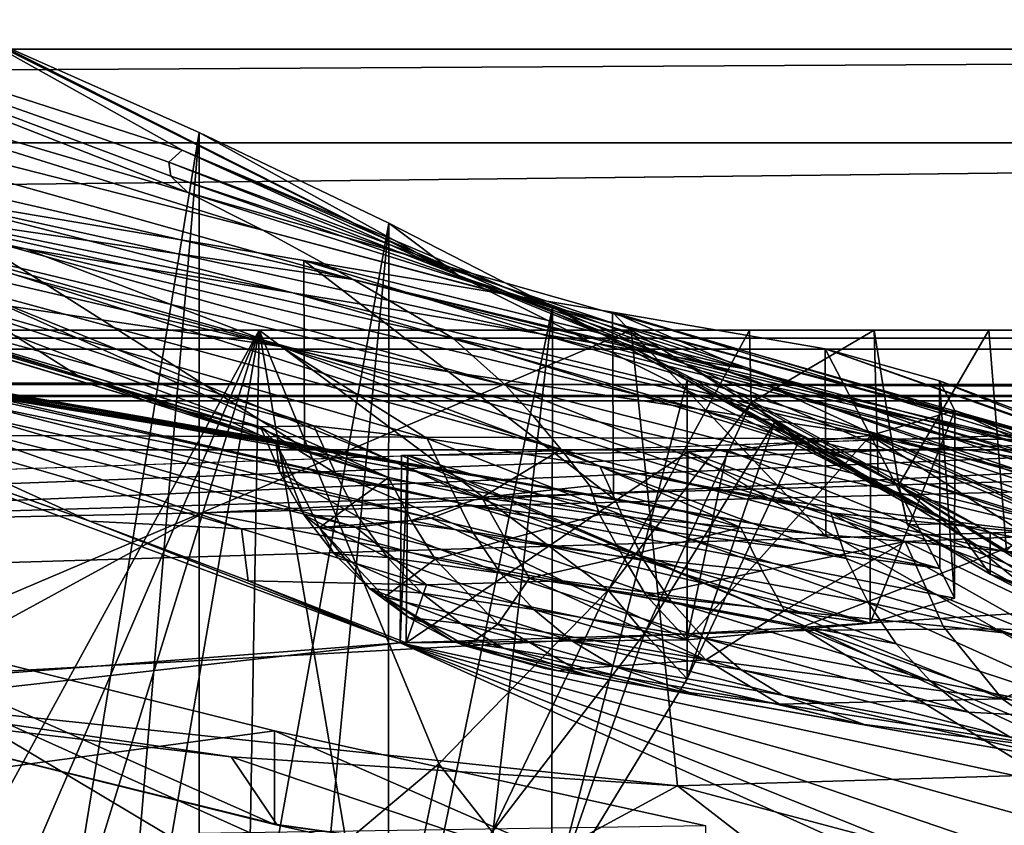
# Model space of a CAD drawing. Header units: metres. Extents: x 0 to 1004, y -708 to 0.
# Tile 103 of 125: x 748 to 800, y -78 to -35. Entities that reach past the tile are written whole.
import ezdxf

# ---------------------------------------------------------------- set-up
doc = ezdxf.new("R2010")
doc.units = ezdxf.units.M

msp = doc.modelspace()

# ---------------------------------------------------------------- linework, layer by layer
at = {"layer": 'top'}
for points in [[(717.441284, -32.29874, 1788.746826), (756.909912, -43.943707, 1787.032593), (726.024475, -31.790539, 1856.210938)], [(756.607178, -41.688202, 1888.990845), (745.094238, -35.276363, 1923.057129), (726.024475, -31.790539, 1856.210938)], [(756.909912, -43.943707, 1787.032593), (755.994507, -43.071709, 1820.951904), (726.024475, -31.790539, 1856.210938)], [(755.994507, -43.071709, 1820.951904), (755.897217, -42.32835, 1854.946777), (726.024475, -31.790539, 1856.210938)], [(726.024475, -31.790539, 1856.210938), (755.897217, -42.32835, 1854.946777), (756.607178, -41.688202, 1888.990845)], [(760.910706, -45.967007, 1719.404785), (717.441284, -32.29874, 1788.746826), (712.058899, -33.475651, 1720.82019)], [(756.909912, -43.943707, 1787.032593), (717.441284, -32.29874, 1788.746826), (760.910706, -45.967007, 1719.404785)], [(948.022217, -32.636967, 2063.059814), (56.022282, -32.636948, 2063.059814), (59.682533, -36.297203, 2063.059814)], [(56.022282, -32.636948, 163.059692), (948.022217, -32.636967, 163.059692), (59.682533, -36.297203, 163.059692)], [(948.022217, -32.636967, 2063.059814), (59.682533, -36.297203, 2063.059814), (944.362, -36.297272, 2063.059814)], [(948.022217, -32.636967, 163.059692), (944.362, -36.297272, 163.059692), (59.682533, -36.297203, 163.059692)], [(712.058899, -33.475651, 1720.82019), (709.432007, -35.651112, 1652.407471), (765.727905, -48.597263, 1651.354126)], [(760.910706, -45.967007, 1719.404785), (712.058899, -33.475651, 1720.82019), (765.727905, -48.597263, 1651.354126)], [(709.432007, -35.651112, 1652.407471), (740.404114, -44.88121, 1583.197998), (765.727905, -48.597263, 1651.354126)], [(746.243896, -35.762718, 1923.442993), (745.094238, -35.276363, 1923.057129), (771.400757, -48.435558, 1923.057129)], [(771.400757, -48.435558, 1923.057129), (745.094238, -35.276363, 1923.057129), (756.607178, -41.688202, 1888.990845)], [(746.243896, -35.762718, 1923.442993), (757.51178, -40.746387, 1927.94043), (746.251526, -109.658508, 1966.107544)], [(757.51178, -40.746387, 1927.94043), (746.243896, -35.762718, 1923.442993), (771.400757, -48.435558, 1923.057129)], [(59.682533, -36.297203, 2063.059814), (61.022282, -41.297203, 2063.059814), (944.362, -36.297272, 2063.059814)], [(59.682533, -36.297203, 163.059692), (944.362, -36.297272, 163.059692), (61.022282, -41.297203, 163.059692)], [(944.362, -36.297272, 2063.059814), (61.022282, -41.297203, 2063.059814), (943.022278, -41.297325, 2063.059814)], [(944.362, -36.297272, 163.059692), (943.022278, -41.297325, 163.059692), (61.022282, -41.297203, 163.059692)], [(762.497375, -49.293964, 1133.013428), (748.242615, -46.954472, 1172.596802), (718.063965, -40.163826, 1184.84082)], [(748.242615, -46.954472, 1172.596802), (735.05719, -44.928917, 1212.714966), (718.063965, -40.163826, 1184.84082)], [(718.063965, -40.163826, 1184.84082), (741.610413, -43.977139, 1130.210693), (762.497375, -49.293964, 1133.013428)], [(746.251526, -109.658508, 1966.107544), (757.51178, -40.746387, 1927.94043), (752.010132, -105.917747, 1964.633545)], [(757.51178, -40.746387, 1927.94043), (757.502014, -101.787735, 1963.180786), (752.010132, -105.917747, 1964.633545)], [(757.51178, -40.746387, 1927.94043), (767.61676, -45.582615, 1933.354736), (757.502014, -101.787735, 1963.180786)], [(771.400757, -48.435558, 1923.057129), (767.61676, -45.582615, 1933.354736), (757.51178, -40.746387, 1927.94043)], [(61.022282, -41.297203, 2063.059814), (61.022282, -51.297203, 2063.059814), (943.022278, -41.297325, 2063.059814)], [(61.022282, -41.297203, 163.059692), (943.022278, -41.297325, 163.059692), (61.022282, -51.297203, 163.059692)], [(943.022278, -41.297325, 2063.059814), (61.022282, -51.297203, 2063.059814), (943.0224, -51.297203, 2063.059814)], [(943.022278, -41.297325, 163.059692), (943.0224, -51.297203, 163.059692), (61.022282, -51.297203, 163.059692)], [(755.897217, -42.32835, 1854.946777), (783.37793, -53.071621, 1853.910034), (756.607178, -41.688202, 1888.990845)], [(780.147888, -51.995384, 1888.391846), (771.400757, -48.435558, 1923.057129), (756.607178, -41.688202, 1888.990845)], [(756.607178, -41.688202, 1888.990845), (783.37793, -53.071621, 1853.910034), (780.147888, -51.995384, 1888.391846)], [(787.800049, -54.248127, 1819.666382), (755.897217, -42.32835, 1854.946777), (755.994507, -43.071709, 1820.951904)], [(783.37793, -53.071621, 1853.910034), (755.897217, -42.32835, 1854.946777), (787.800049, -54.248127, 1819.666382)], [(751.005249, -53.68557, 1446.27063), (747.628784, -51.554573, 1480.545166), (715.1026, -42.56554, 1480.521851)], [(715.1026, -42.56554, 1480.521851), (718.443848, -44.105999, 1446.173706), (751.005249, -53.68557, 1446.27063)], [(735.05719, -44.928917, 1212.714966), (761.858826, -52.156536, 1213.285645), (723.078674, -43.143353, 1253.334106)], [(761.858826, -52.156536, 1213.285645), (742.611328, -49.302872, 1294.853638), (723.078674, -43.143353, 1253.334106)], [(793.411438, -55.526642, 1785.716309), (755.994507, -43.071709, 1820.951904), (756.909912, -43.943707, 1787.032593)], [(793.411438, -55.526642, 1785.716309), (787.800049, -54.248127, 1819.666382), (755.994507, -43.071709, 1820.951904)], [(718.443848, -44.105999, 1446.173706), (754.881592, -55.133194, 1411.917114), (751.005249, -53.68557, 1446.27063)], [(754.881592, -55.133194, 1411.917114), (718.443848, -44.105999, 1446.173706), (722.544983, -45.400059, 1411.847046)], [(763.080444, -47.569607, 1074.731201), (741.610413, -43.977139, 1130.210693), (763.129517, -57.581982, 1074.585938)], [(763.129517, -57.581982, 1074.585938), (741.610413, -43.977139, 1130.210693), (741.66449, -54.001461, 1130.086304)], [(741.610413, -43.977139, 1130.210693), (775.685974, -51.495747, 1093.067871), (762.497375, -49.293964, 1133.013428)], [(741.610413, -43.977139, 1130.210693), (763.080444, -47.569607, 1074.731201), (775.685974, -51.495747, 1093.067871)], [(807.453247, -58.353043, 1718.626953), (793.411438, -55.526642, 1785.716309), (756.909912, -43.943707, 1787.032593)], [(807.453247, -58.353043, 1718.626953), (756.909912, -43.943707, 1787.032593), (760.910706, -45.967007, 1719.404785)], [(735.05719, -44.928917, 1212.714966), (748.242615, -46.954472, 1172.596802), (761.858826, -52.156536, 1213.285645)], [(765.727905, -48.597263, 1651.354126), (740.404114, -44.88121, 1583.197998), (771.017395, -51.70158, 1582.861694)], [(740.404114, -44.88121, 1583.197998), (773.843323, -54.224449, 1548.64856), (771.017395, -51.70158, 1582.861694)], [(740.404114, -44.88121, 1583.197998), (742.361572, -46.633362, 1548.88855), (773.843323, -54.224449, 1548.64856)], [(754.881592, -55.133194, 1411.917114), (722.544983, -45.400059, 1411.847046), (759.254089, -56.206722, 1377.620605)], [(759.254089, -56.206722, 1377.620605), (722.544983, -45.400059, 1411.847046), (727.407227, -46.566498, 1377.620605)], [(767.61676, -45.582615, 1933.354736), (762.702515, -97.285484, 1961.762451), (757.502014, -101.787735, 1963.180786)], [(762.702515, -97.285484, 1961.762451), (767.61676, -45.582615, 1933.354736), (767.587891, -92.429283, 1960.39209)], [(767.61676, -45.582615, 1933.354736), (776.344055, -50.067833, 1939.578003), (767.587891, -92.429283, 1960.39209)], [(776.344055, -50.067833, 1939.578003), (767.61676, -45.582615, 1933.354736), (771.400757, -48.435558, 1923.057129)], [(807.453247, -58.353043, 1718.626953), (760.910706, -45.967007, 1719.404785), (820.408936, -61.705971, 1650.949707)], [(820.408936, -61.705971, 1650.949707), (760.910706, -45.967007, 1719.404785), (765.727905, -48.597263, 1651.354126)], [(742.611328, -49.302872, 1294.853638), (763.617065, -56.394814, 1323.249268), (727.407227, -46.566498, 1377.620605)], [(727.407227, -46.566498, 1377.620605), (763.617065, -56.394814, 1323.249268), (760.779724, -56.451195, 1363.350952)], [(727.407227, -46.566498, 1377.620605), (760.779724, -56.451195, 1363.350952), (759.254089, -56.206722, 1377.620605)], [(744.759827, -48.929192, 1514.677612), (776.805237, -57.651718, 1514.609497), (742.361572, -46.633362, 1548.88855)], [(776.805237, -57.651718, 1514.609497), (775.304993, -55.840778, 1531.606323), (742.361572, -46.633362, 1548.88855)], [(742.361572, -46.633362, 1548.88855), (775.304993, -55.840778, 1531.606323), (773.843323, -54.224449, 1548.64856)], [(711.2771, -49.040684, 1064.451416), (763.129517, -57.581982, 1074.585938), (699.571045, -47.229668, 1103.389648)], [(763.129517, -57.581982, 1074.585938), (741.66449, -54.001461, 1130.086304), (699.571045, -47.229668, 1103.389648)], [(784.112244, -55.510082, 1133.190552), (748.242615, -46.954472, 1172.596802), (762.497375, -49.293964, 1133.013428)], [(748.242615, -46.954472, 1172.596802), (784.112244, -55.510082, 1133.190552), (761.858826, -52.156536, 1213.285645)], [(779.555115, -50.326237, 1017.522827), (763.080444, -47.569607, 1074.731201), (779.595703, -60.265884, 1017.353943)], [(779.595703, -60.265884, 1017.353943), (763.080444, -47.569607, 1074.731201), (763.129517, -57.581982, 1074.585938)], [(763.080444, -47.569607, 1074.731201), (786.601196, -53.351181, 1052.348145), (775.685974, -51.495747, 1093.067871)], [(763.080444, -47.569607, 1074.731201), (779.555115, -50.326237, 1017.522827), (786.601196, -53.351181, 1052.348145)], [(831.309448, -65.82695, 1582.529785), (765.727905, -48.597263, 1651.354126), (771.017395, -51.70158, 1582.861694)], [(831.309448, -65.82695, 1582.529785), (826.119202, -63.470844, 1616.799805), (765.727905, -48.597263, 1651.354126)], [(826.119202, -63.470844, 1616.799805), (820.408936, -61.705971, 1650.949707), (765.727905, -48.597263, 1651.354126)], [(797.716309, -61.599205, 1923.057129), (776.344055, -50.067833, 1939.578003), (771.400757, -48.435558, 1923.057129)], [(797.716309, -61.599205, 1923.057129), (771.400757, -48.435558, 1923.057129), (780.147888, -51.995384, 1888.391846)], [(763.129517, -57.581982, 1074.585938), (711.2771, -49.040684, 1064.451416), (721.325439, -50.517731, 1024.996826)], [(761.858826, -52.156536, 1213.285645), (769.665955, -57.066994, 1283.510132), (742.611328, -49.302872, 1294.853638)], [(769.665955, -57.066994, 1283.510132), (763.617065, -56.394814, 1323.249268), (742.611328, -49.302872, 1294.853638)], [(744.759827, -48.929192, 1514.677612), (747.628784, -51.554573, 1480.545166), (767.598328, -59.145065, 1443.214478)], [(767.598328, -59.145065, 1443.214478), (772.578247, -60.217842, 1462.661743), (744.759827, -48.929192, 1514.677612)], [(772.578247, -60.217842, 1462.661743), (776.805237, -57.651718, 1514.609497), (744.759827, -48.929192, 1514.677612)], [(794.503662, -57.067486, 1093.067627), (784.112244, -55.510082, 1133.190552), (762.497375, -49.293964, 1133.013428)], [(762.497375, -49.293964, 1133.013428), (775.685974, -51.495747, 1093.067871), (794.503662, -57.067486, 1093.067627)], [(767.587891, -92.429283, 1960.39209), (776.344055, -50.067833, 1939.578003), (772.134888, -87.238998, 1959.083374)], [(776.344055, -50.067833, 1939.578003), (776.321167, -81.736237, 1957.849854), (772.134888, -87.238998, 1959.083374)], [(776.344055, -50.067833, 1939.578003), (783.538574, -53.976646, 1946.485718), (776.321167, -81.736237, 1957.849854)], [(797.716309, -61.599205, 1923.057129), (783.538574, -53.976646, 1946.485718), (776.344055, -50.067833, 1939.578003)], [(790.890869, -52.290176, 959.046448), (779.555115, -50.326237, 1017.522827), (790.918884, -62.276775, 958.859253)], [(790.918884, -62.276775, 958.859253), (779.555115, -50.326237, 1017.522827), (779.595703, -60.265884, 1017.353943)], [(779.555115, -50.326237, 1017.522827), (808.902405, -59.367256, 1012.84137), (786.601196, -53.351181, 1052.348145)], [(808.902405, -59.367256, 1012.84137), (779.555115, -50.326237, 1017.522827), (812.974304, -60.161057, 972.966064)], [(779.555115, -50.326237, 1017.522827), (790.890869, -52.290176, 959.046448), (812.974304, -60.161057, 972.966064)], [(779.595703, -60.265884, 1017.353943), (721.325439, -50.517731, 1024.996826), (729.685303, -51.72514, 985.123596)], [(779.595703, -60.265884, 1017.353943), (763.129517, -57.581982, 1074.585938), (721.325439, -50.517731, 1024.996826)], [(943.0224, -51.297203, 163.059692), (277.758484, -51.297203, 197.247162), (61.022282, -51.297203, 163.059692)], [(61.022282, -51.297203, 2063.059814), (549.258301, -51.297203, 2034.755859), (943.0224, -51.297203, 2063.059814)], [(318.295654, -51.297203, 203.297897), (277.758484, -51.297203, 197.247162), (943.0224, -51.297203, 163.059692)], [(358.151459, -51.297203, 212.02446), (318.295654, -51.297203, 203.297897), (943.0224, -51.297203, 163.059692)], [(397.064728, -51.297203, 223.321609), (358.151459, -51.297203, 212.02446), (943.0224, -51.297203, 163.059692)], [(943.0224, -51.297203, 163.059692), (443.377686, -51.297203, 236.582306), (397.064728, -51.297203, 223.321609)], [(490.952606, -51.297203, 246.445267), (443.377686, -51.297203, 236.582306), (943.0224, -51.297203, 163.059692)], [(539.405396, -51.297203, 252.752304), (490.952606, -51.297203, 246.445267), (943.0224, -51.297203, 163.059692)], [(943.0224, -51.297203, 163.059692), (588.328918, -51.297203, 255.404053), (539.405396, -51.297203, 252.752304)], [(549.258301, -51.297203, 2034.755859), (602.337036, -51.297203, 2034.728882), (943.0224, -51.297203, 2063.059814)], [(637.313232, -51.297203, 254.363144), (588.328918, -51.297203, 255.404053), (943.0224, -51.297203, 163.059692)], [(943.0224, -51.297203, 2063.059814), (602.337036, -51.297203, 2034.728882), (655.353516, -51.297203, 2032.160278)], [(685.947266, -51.297203, 249.653427), (637.313232, -51.297203, 254.363144), (943.0224, -51.297203, 163.059692)], [(655.353516, -51.297203, 2032.160278), (708.186218, -51.297203, 2027.056274), (943.0224, -51.297203, 2063.059814)], [(943.0224, -51.297203, 163.059692), (733.820923, -51.297203, 241.360825), (685.947266, -51.297203, 249.653427)], [(708.186218, -51.297203, 2027.056274), (737.240173, -94.204414, 2015.506226), (760.713928, -51.297203, 2019.428223)], [(708.186218, -51.297203, 2027.056274), (862.392761, -51.297203, 2038.440186), (943.0224, -51.297203, 2063.059814)], [(862.392761, -51.297203, 2038.440186), (708.186218, -51.297203, 2027.056274), (836.737122, -51.297203, 2031.672485)], [(708.186218, -51.297203, 2027.056274), (760.713928, -51.297203, 2019.428223), (836.737122, -51.297203, 2031.672485)], [(733.820923, -51.297203, 241.360825), (780.545044, -51.297203, 229.630814), (735.272705, -70.554436, 248.217865)], [(780.545044, -51.297203, 229.630814), (733.820923, -51.297203, 241.360825), (943.0224, -51.297203, 163.059692)], [(735.272705, -70.554436, 248.217865), (780.545044, -51.297203, 229.630814), (783.015381, -75.6007, 238.124619)], [(737.240173, -94.204414, 2015.506226), (743.235779, -91.824478, 2015.021729), (760.713928, -51.297203, 2019.428223)], [(760.713928, -51.297203, 2019.428223), (743.235779, -91.824478, 2015.021729), (749.069336, -89.060997, 2014.598511)], [(749.069336, -89.060997, 2014.598511), (754.715881, -85.92485, 2014.241577), (760.713928, -51.297203, 2019.428223)], [(754.715881, -85.92485, 2014.241577), (760.151123, -82.428772, 2013.955811), (760.713928, -51.297203, 2019.428223)], [(760.713928, -51.297203, 2019.428223), (760.151123, -82.428772, 2013.955811), (765.35144, -78.587074, 2013.746094)], [(765.35144, -78.587074, 2013.746094), (770.294189, -74.415947, 2013.617188), (760.713928, -51.297203, 2019.428223)], [(770.294189, -74.415947, 2013.617188), (779.321777, -65.158386, 2013.619019), (760.713928, -51.297203, 2019.428223)], [(760.713928, -51.297203, 2019.428223), (779.321777, -65.158386, 2013.619019), (786.863586, -51.297203, 2015.060181)], [(836.737122, -51.297203, 2031.672485), (760.713928, -51.297203, 2019.428223), (811.779785, -51.297203, 2022.664429)], [(760.713928, -51.297203, 2019.428223), (799.624268, -51.297203, 2017.341675), (811.779785, -51.297203, 2022.664429)], [(760.713928, -51.297203, 2019.428223), (786.863586, -51.297203, 2015.060181), (799.624268, -51.297203, 2017.341675)], [(779.321777, -65.158386, 2013.619019), (786.941162, -55.153843, 2014.128418), (786.863586, -51.297203, 2015.060181)], [(783.015381, -75.6007, 238.124619), (780.545044, -51.297203, 229.630814), (817.914978, -74.55439, 229.076157)], [(780.545044, -51.297203, 229.630814), (816.19873, -51.297203, 220.787033), (817.914978, -74.55439, 229.076157)], [(816.19873, -51.297203, 220.787033), (780.545044, -51.297203, 229.630814), (943.0224, -51.297203, 163.059692)], [(786.863586, -51.297203, 2015.060181), (786.941162, -55.153843, 2014.128418), (793.499023, -51.297203, 2015.060791)], [(786.863586, -51.297203, 2015.060181), (793.499023, -51.297203, 2015.060791), (799.624268, -51.297203, 2017.341675)], [(786.941162, -55.153843, 2014.128418), (793.717163, -58.921768, 2013.7323), (793.499023, -51.297203, 2015.060791)], [(793.499023, -51.297203, 2015.060791), (793.717163, -58.921768, 2013.7323), (794.824585, -59.538193, 2013.626343)], [(793.499023, -51.297203, 2015.060791), (794.824585, -59.538193, 2013.626343), (799.624268, -51.297203, 2017.341675)], [(794.824585, -59.538193, 2013.626343), (800.56604, -63.061146, 2015.491943), (799.624268, -51.297203, 2017.341675)], [(799.624268, -51.297203, 2017.341675), (800.56604, -63.061146, 2015.491943), (811.779785, -51.297203, 2022.664429)], [(790.918884, -62.276775, 958.859253), (729.685303, -51.72514, 985.123596), (736.333557, -52.755619, 944.93689)], [(790.918884, -62.276775, 958.859253), (779.595703, -60.265884, 1017.353943), (729.685303, -51.72514, 985.123596)], [(747.628784, -51.554573, 1480.545166), (751.005249, -53.68557, 1446.27063), (767.598328, -59.145065, 1443.214478)], [(771.017395, -51.70158, 1582.861694), (773.843323, -54.224449, 1548.64856), (805.057922, -62.163986, 1548.503784)], [(805.057922, -62.163986, 1548.503784), (831.309448, -65.82695, 1582.529785), (771.017395, -51.70158, 1582.861694)], [(775.685974, -51.495747, 1093.067871), (802.913025, -58.358707, 1052.348145), (794.503662, -57.067486, 1093.067627)], [(775.685974, -51.495747, 1093.067871), (786.601196, -53.351181, 1052.348145), (802.913025, -58.358707, 1052.348145)], [(788.027527, -60.302612, 1213.752441), (778.881531, -58.553448, 1244.406616), (761.858826, -52.156536, 1213.285645)], [(778.881531, -58.553448, 1244.406616), (769.665955, -57.066994, 1283.510132), (761.858826, -52.156536, 1213.285645)], [(761.858826, -52.156536, 1213.285645), (784.112244, -55.510082, 1133.190552), (805.285461, -62.432255, 1133.317383)], [(788.027527, -60.302612, 1213.752441), (761.858826, -52.156536, 1213.285645), (805.285461, -62.432255, 1133.317383)], [(799.686707, -62.090588, 1905.191284), (797.716309, -61.599205, 1923.057129), (780.147888, -51.995384, 1888.391846)], [(783.37793, -53.071621, 1853.910034), (799.686707, -62.090588, 1905.191284), (780.147888, -51.995384, 1888.391846)], [(796.989136, -53.993275, 899.786133), (790.890869, -52.290176, 959.046448), (797.000977, -64.013077, 899.581177)], [(797.000977, -64.013077, 899.581177), (790.890869, -52.290176, 959.046448), (790.918884, -62.276775, 958.859253)], [(812.974304, -60.161057, 972.966064), (790.890869, -52.290176, 959.046448), (815.138672, -60.826324, 932.830017)], [(790.890869, -52.290176, 959.046448), (796.989136, -53.993275, 899.786133), (815.138672, -60.826324, 932.830017)], [(741.253906, -53.692429, 904.544983), (790.918884, -62.276775, 958.859253), (736.333557, -52.755619, 944.93689)], [(787.800049, -54.248127, 1819.666382), (808.704651, -63.87117, 1851.678223), (783.37793, -53.071621, 1853.910034)], [(808.704651, -63.87117, 1851.678223), (799.686707, -62.090588, 1905.191284), (783.37793, -53.071621, 1853.910034)], [(786.601196, -53.351181, 1052.348145), (808.902405, -59.367256, 1012.84137), (802.913025, -58.358707, 1052.348145)], [(771.788513, -60.593124, 824.541199), (797.000977, -64.013077, 899.581177), (741.253906, -53.692429, 904.544983)], [(797.000977, -64.013077, 899.581177), (790.918884, -62.276775, 958.859253), (741.253906, -53.692429, 904.544983)], [(741.253906, -53.692429, 904.544983), (744.436707, -54.542381, 864.055786), (771.788513, -60.593124, 824.541199)], [(767.598328, -59.145065, 1443.214478), (751.005249, -53.68557, 1446.27063), (761.588684, -57.281834, 1403.522949)], [(751.005249, -53.68557, 1446.27063), (754.881592, -55.133194, 1411.917114), (761.588684, -57.281834, 1403.522949)], [(783.538574, -53.976646, 1946.485718), (783.526184, -69.888634, 1955.662476), (776.321167, -81.736237, 1957.849854)], [(783.538574, -53.976646, 1946.485718), (789.45343, -57.3004, 1953.801392), (783.526184, -69.888634, 1955.662476)], [(789.45343, -57.3004, 1953.801392), (783.538574, -53.976646, 1946.485718), (797.716309, -61.599205, 1923.057129)], [(797.799133, -55.583595, 840.215332), (796.989136, -53.993275, 899.786133), (797.791748, -65.586647, 839.992737)], [(797.791748, -65.586647, 839.992737), (796.989136, -53.993275, 899.786133), (797.000977, -64.013077, 899.581177)], [(815.138672, -60.826324, 932.830017), (796.989136, -53.993275, 899.786133), (815.392517, -61.432545, 892.542175)], [(796.989136, -53.993275, 899.786133), (797.799133, -55.583595, 840.215332), (815.392517, -61.432545, 892.542175)], [(771.788513, -60.593124, 824.541199), (744.436707, -54.542381, 864.055786), (745.879944, -55.283981, 823.579956)], [(773.843323, -54.224449, 1548.64856), (795.155518, -62.557411, 1518.440308), (805.057922, -62.163986, 1548.503784)], [(775.304993, -55.840778, 1531.606323), (795.155518, -62.557411, 1518.440308), (773.843323, -54.224449, 1548.64856)], [(823.176758, -66.197548, 1796.200562), (787.800049, -54.248127, 1819.666382), (793.411438, -55.526642, 1785.716309)], [(823.176758, -66.197548, 1796.200562), (820.780945, -65.836235, 1804.11438), (787.800049, -54.248127, 1819.666382)], [(820.780945, -65.836235, 1804.11438), (808.704651, -63.87117, 1851.678223), (787.800049, -54.248127, 1819.666382)], [(761.588684, -57.281834, 1403.522949), (754.881592, -55.133194, 1411.917114), (759.254089, -56.206722, 1377.620605)], [(768.21875, -67.975395, 662.96106), (734.570801, -55.455761, 663.290466), (408.947021, -95.601303, 662.239807)], [(734.731445, -55.489838, 664.054688), (734.570801, -55.455761, 663.290466), (751.681519, -61.485157, 664.055603)], [(734.570801, -55.455761, 663.290466), (768.21875, -67.975395, 662.96106), (751.681519, -61.485157, 664.055603)], [(734.731445, -55.489838, 664.054688), (751.681519, -61.485157, 664.055603), (739.92804, -56.131073, 703.352234)], [(745.590942, -55.866978, 783.22937), (769.885498, -61.315819, 783.922974), (745.879944, -55.283981, 823.579956)], [(769.885498, -61.315819, 783.922974), (771.788513, -60.593124, 824.541199), (745.879944, -55.283981, 823.579956)], [(786.941162, -55.153843, 2014.128418), (779.321777, -65.158386, 2013.619019), (781.264771, -67.472427, 1984.626709)], [(788.196777, -56.226685, 1983.977295), (786.941162, -55.153843, 2014.128418), (781.264771, -67.472427, 1984.626709)], [(813.042725, -63.19453, 1093.053711), (784.112244, -55.510082, 1133.190552), (794.503662, -57.067486, 1093.067627)], [(784.112244, -55.510082, 1133.190552), (813.042725, -63.19453, 1093.053711), (805.285461, -62.432255, 1133.317383)], [(786.941162, -55.153843, 2014.128418), (788.196777, -56.226685, 1983.977295), (793.717163, -58.921768, 2013.7323)], [(793.313293, -56.917015, 780.801819), (797.799133, -55.583595, 840.215332), (793.284607, -66.923149, 780.563843)], [(793.284607, -66.923149, 780.563843), (797.799133, -55.583595, 840.215332), (797.791748, -65.586647, 839.992737)], [(797.799133, -55.583595, 840.215332), (793.313293, -56.917015, 780.801819), (825.925537, -68.846321, 811.164856)], [(840.269165, -68.605476, 1748.015015), (793.411438, -55.526642, 1785.716309), (807.453247, -58.353043, 1718.626953)], [(840.269165, -68.605476, 1748.015015), (823.176758, -66.197548, 1796.200562), (793.411438, -55.526642, 1785.716309)], [(815.392517, -61.432545, 892.542175), (797.799133, -55.583595, 840.215332), (831.48175, -69.088898, 851.301697)], [(797.799133, -55.583595, 840.215332), (825.925537, -68.846321, 811.164856), (831.48175, -69.088898, 851.301697)], [(751.681519, -61.485157, 664.055603), (759.768005, -61.8899, 703.548523), (739.92804, -56.131073, 703.352234)], [(739.92804, -56.131073, 703.352234), (759.768005, -61.8899, 703.548523), (743.591064, -56.202286, 743.115723)], [(743.591064, -56.202286, 743.115723), (765.866699, -61.798752, 743.548645), (745.590942, -55.866978, 783.22937)], [(765.866699, -61.798752, 743.548645), (769.885498, -61.315819, 783.922974), (745.590942, -55.866978, 783.22937)], [(776.805237, -57.651718, 1514.609497), (795.155518, -62.557411, 1518.440308), (775.304993, -55.840778, 1531.606323)], [(759.768005, -61.8899, 703.548523), (765.866699, -61.798752, 743.548645), (743.591064, -56.202286, 743.115723)], [(760.779724, -56.451195, 1363.350952), (761.588684, -57.281834, 1403.522949), (759.254089, -56.206722, 1377.620605)], [(760.779724, -56.451195, 1363.350952), (763.617065, -56.394814, 1323.249268), (764.77301, -58.914837, 1321.369629)], [(761.588684, -57.281834, 1403.522949), (760.779724, -56.451195, 1363.350952), (761.805115, -58.871666, 1361.850342)], [(760.779724, -56.451195, 1363.350952), (764.77301, -58.914837, 1321.369629), (761.805115, -58.871666, 1361.850342)], [(763.617065, -56.394814, 1323.249268), (770.914978, -59.66568, 1281.870605), (764.77301, -58.914837, 1321.369629)], [(763.617065, -56.394814, 1323.249268), (769.665955, -57.066994, 1283.510132), (770.914978, -59.66568, 1281.870605)], [(781.264771, -67.472427, 1984.626709), (783.526184, -69.888634, 1955.662476), (788.196777, -56.226685, 1983.977295)], [(783.526184, -69.888634, 1955.662476), (789.45343, -57.3004, 1953.801392), (788.196777, -56.226685, 1983.977295)], [(788.196777, -56.226685, 1983.977295), (794.824585, -59.538193, 2013.626343), (793.717163, -58.921768, 2013.7323)], [(794.824585, -59.538193, 2013.626343), (788.196777, -56.226685, 1983.977295), (794.998047, -60.414738, 1968.671021)], [(788.196777, -56.226685, 1983.977295), (789.45343, -57.3004, 1953.801392), (794.998047, -60.414738, 1968.671021)], [(769.665955, -57.066994, 1283.510132), (780.063293, -61.16893, 1243.535156), (770.914978, -59.66568, 1281.870605)], [(769.665955, -57.066994, 1283.510132), (778.881531, -58.553448, 1244.406616), (780.063293, -61.16893, 1243.535156)], [(785.690552, -57.68528, 732.452759), (793.313293, -56.917015, 780.801819), (783.511902, -67.803291, 721.762634)], [(783.511902, -67.803291, 721.762634), (793.313293, -56.917015, 780.801819), (793.284607, -66.923149, 780.563843)], [(785.690552, -57.68528, 732.452759), (810.209473, -67.669052, 732.452759), (793.313293, -56.917015, 780.801819)], [(793.313293, -56.917015, 780.801819), (818.689697, -68.53994, 771.273438), (825.925537, -68.846321, 811.164856)], [(810.209473, -67.669052, 732.452759), (818.689697, -68.53994, 771.273438), (793.313293, -56.917015, 780.801819)], [(819.103577, -63.779926, 1052.348145), (813.042725, -63.19453, 1093.053711), (794.503662, -57.067486, 1093.067627)], [(794.503662, -57.067486, 1093.067627), (802.913025, -58.358707, 1052.348145), (819.103577, -63.779926, 1052.348145)], [(767.598328, -59.145065, 1443.214478), (761.588684, -57.281834, 1403.522949), (763.922668, -61.819164, 1403.027344)], [(763.922668, -61.819164, 1403.027344), (761.588684, -57.281834, 1403.522949), (763.105896, -61.15377, 1362.023926)], [(761.588684, -57.281834, 1403.522949), (761.805115, -58.871666, 1361.850342), (763.105896, -61.15377, 1362.023926)], [(776.805237, -57.651718, 1514.609497), (772.578247, -60.217842, 1462.661743), (778.349548, -59.602291, 1497.650635)], [(778.349548, -59.602291, 1497.650635), (786.387939, -61.812653, 1500.363037), (776.805237, -57.651718, 1514.609497)], [(786.387939, -61.812653, 1500.363037), (795.155518, -62.557411, 1518.440308), (776.805237, -57.651718, 1514.609497)], [(783.565247, -57.779778, 722.013611), (785.690552, -57.68528, 732.452759), (783.511902, -67.803291, 721.762634)], [(785.690552, -57.68528, 732.452759), (783.565247, -57.779778, 722.013611), (810.209473, -67.669052, 732.452759)], [(794.998047, -60.414738, 1968.671021), (789.45343, -57.3004, 1953.801392), (797.716309, -61.599205, 1923.057129)], [(768.293518, -57.97612, 663.22467), (768.630127, -57.975071, 664.318176), (768.21875, -67.975395, 662.96106)], [(768.630127, -57.975071, 664.318176), (768.549927, -67.975311, 664.056641), (768.21875, -67.975395, 662.96106)], [(768.21875, -67.975395, 662.96106), (790.320801, -67.302071, 662.980286), (768.293518, -57.97612, 663.22467)], [(768.630127, -57.975071, 664.318176), (768.293518, -57.97612, 663.22467), (790.320801, -67.302071, 662.980286)], [(768.630127, -57.975071, 664.318176), (783.565247, -57.779778, 722.013611), (768.549927, -67.975311, 664.056641)], [(783.565247, -57.779778, 722.013611), (783.511902, -67.803291, 721.762634), (768.549927, -67.975311, 664.056641)], [(783.565247, -57.779778, 722.013611), (768.630127, -57.975071, 664.318176), (800.000366, -67.228729, 697.49408)], [(768.630127, -57.975071, 664.318176), (790.320801, -67.302071, 662.980286), (800.000366, -67.228729, 697.49408)], [(783.565247, -57.779778, 722.013611), (800.000366, -67.228729, 697.49408), (810.209473, -67.669052, 732.452759)], [(778.881531, -58.553448, 1244.406616), (792.016357, -63.46743, 1206.520142), (780.063293, -61.16893, 1243.535156)], [(778.881531, -58.553448, 1244.406616), (791.189514, -61.03545, 1206.216675), (792.016357, -63.46743, 1206.520142)], [(791.189514, -61.03545, 1206.216675), (778.881531, -58.553448, 1244.406616), (788.027527, -60.302612, 1213.752441)], [(763.105896, -61.15377, 1362.023926), (761.805115, -58.871666, 1361.850342), (766.009033, -61.265743, 1321.799438)], [(761.805115, -58.871666, 1361.850342), (764.77301, -58.914837, 1321.369629), (766.009033, -61.265743, 1321.799438)], [(768.814209, -61.438858, 1443.690063), (767.598328, -59.145065, 1443.214478), (763.922668, -61.819164, 1403.027344)], [(766.009033, -61.265743, 1321.799438), (764.77301, -58.914837, 1321.369629), (772.090698, -62.058434, 1282.41394)], [(764.77301, -58.914837, 1321.369629), (770.914978, -59.66568, 1281.870605), (772.090698, -62.058434, 1282.41394)], [(772.578247, -60.217842, 1462.661743), (767.598328, -59.145065, 1443.214478), (768.814209, -61.438858, 1443.690063)], [(772.090698, -62.058434, 1282.41394), (770.914978, -59.66568, 1281.870605), (781.214172, -63.570755, 1244.071899)], [(770.914978, -59.66568, 1281.870605), (780.063293, -61.16893, 1243.535156), (781.214172, -63.570755, 1244.071899)], [(772.578247, -60.217842, 1462.661743), (778.850159, -61.120083, 1481.739746), (778.349548, -59.602291, 1497.650635)], [(778.349548, -59.602291, 1497.650635), (778.850159, -61.120083, 1481.739746), (786.387939, -61.812653, 1500.363037)], [(800.56604, -63.061146, 2015.491943), (794.824585, -59.538193, 2013.626343), (809.478699, -68.825943, 1960.049561)], [(809.478699, -68.825943, 1960.049561), (794.824585, -59.538193, 2013.626343), (802.234253, -65.528801, 1959.880737)], [(794.824585, -59.538193, 2013.626343), (795.286743, -61.681187, 1959.304321), (802.234253, -65.528801, 1959.880737)], [(795.286743, -61.681187, 1959.304321), (794.824585, -59.538193, 2013.626343), (794.998047, -60.414738, 1968.671021)], [(773.865479, -62.482124, 1463.13623), (772.578247, -60.217842, 1462.661743), (768.814209, -61.438858, 1443.690063)], [(778.850159, -61.120083, 1481.739746), (772.578247, -60.217842, 1462.661743), (773.865479, -62.482124, 1463.13623)], [(805.285461, -62.432255, 1133.317383), (791.189514, -61.03545, 1206.216675), (788.027527, -60.302612, 1213.752441)], [(793.284607, -66.923149, 780.563843), (771.788513, -60.593124, 824.541199), (769.885498, -61.315819, 783.922974)], [(793.284607, -66.923149, 780.563843), (797.791748, -65.586647, 839.992737), (771.788513, -60.593124, 824.541199)], [(797.791748, -65.586647, 839.992737), (797.000977, -64.013077, 899.581177), (771.788513, -60.593124, 824.541199)], [(797.716309, -61.599205, 1923.057129), (795.286743, -61.681187, 1959.304321), (794.998047, -60.414738, 1968.671021)], [(766.009033, -61.265743, 1321.799438), (767.556396, -63.413136, 1322.278198), (763.105896, -61.15377, 1362.023926)], [(767.556396, -63.413136, 1322.278198), (764.708923, -63.231319, 1362.214111), (763.105896, -61.15377, 1362.023926)], [(763.105896, -61.15377, 1362.023926), (764.708923, -63.231319, 1362.214111), (763.922668, -61.819164, 1403.027344)], [(765.866699, -61.798752, 743.548645), (776.902527, -64.657761, 743.788757), (769.885498, -61.315819, 783.922974)], [(772.090698, -62.058434, 1282.41394), (773.580566, -64.249062, 1283.033447), (766.009033, -61.265743, 1321.799438)], [(773.580566, -64.249062, 1283.033447), (767.556396, -63.413136, 1322.278198), (766.009033, -61.265743, 1321.799438)], [(776.902527, -64.657761, 743.788757), (793.284607, -66.923149, 780.563843), (769.885498, -61.315819, 783.922974)], [(780.123352, -63.380428, 1482.029907), (778.850159, -61.120083, 1481.739746), (773.865479, -62.482124, 1463.13623)], [(786.387939, -61.812653, 1500.363037), (778.850159, -61.120083, 1481.739746), (780.123352, -63.380428, 1482.029907)], [(781.214172, -63.570755, 1244.071899), (780.063293, -61.16893, 1243.535156), (793.18457, -65.824219, 1206.948975)], [(780.063293, -61.16893, 1243.535156), (792.016357, -63.46743, 1206.520142), (793.18457, -65.824219, 1206.948975)], [(803.789124, -68.148903, 1179.108765), (792.016357, -63.46743, 1206.520142), (791.189514, -61.03545, 1206.216675)], [(791.189514, -61.03545, 1206.216675), (801.804138, -63.401783, 1178.059448), (803.789124, -68.148903, 1179.108765)], [(805.285461, -62.432255, 1133.317383), (801.804138, -63.401783, 1178.059448), (791.189514, -61.03545, 1206.216675)], [(751.681519, -61.485157, 664.055603), (768.21875, -67.975395, 662.96106), (760.122925, -64.668602, 664.056091)], [(751.681519, -61.485157, 664.055603), (760.122925, -64.668602, 664.056091), (759.768005, -61.8899, 703.548523)], [(759.768005, -61.8899, 703.548523), (769.625671, -64.874687, 703.659607), (765.866699, -61.798752, 743.548645)], [(760.122925, -64.668602, 664.056091), (769.625671, -64.874687, 703.659607), (759.768005, -61.8899, 703.548523)], [(768.814209, -61.438858, 1443.690063), (763.922668, -61.819164, 1403.027344), (770.100098, -63.510624, 1443.103638)], [(764.708923, -63.231319, 1362.214111), (766.583496, -65.065735, 1362.417603), (763.922668, -61.819164, 1403.027344)], [(763.922668, -61.819164, 1403.027344), (766.583496, -65.065735, 1362.417603), (767.397827, -65.535568, 1402.401001)], [(763.922668, -61.819164, 1403.027344), (767.397827, -65.535568, 1402.401001), (770.100098, -63.510624, 1443.103638)], [(769.625671, -64.874687, 703.659607), (776.902527, -64.657761, 743.788757), (765.866699, -61.798752, 743.548645)], [(773.865479, -62.482124, 1463.13623), (768.814209, -61.438858, 1443.690063), (770.100098, -63.510624, 1443.103638)], [(787.533569, -64.12368, 1500.325317), (786.387939, -61.812653, 1500.363037), (780.123352, -63.380428, 1482.029907)], [(795.155518, -62.557411, 1518.440308), (786.387939, -61.812653, 1500.363037), (787.533569, -64.12368, 1500.325317)], [(799.686646, -64.306244, 1905.191406), (795.286743, -61.681187, 1959.304321), (797.716309, -61.599205, 1923.057129)], [(802.234253, -65.528801, 1959.880737), (795.286743, -61.681187, 1959.304321), (805.269592, -67.202644, 1917.502441)], [(805.269592, -67.202644, 1917.502441), (795.286743, -61.681187, 1959.304321), (799.686646, -64.306244, 1905.191406)], [(799.686707, -62.090588, 1905.191284), (799.686646, -64.306244, 1905.191406), (797.716309, -61.599205, 1923.057129)], [(773.865479, -62.482124, 1463.13623), (770.100098, -63.510624, 1443.103638), (775.125732, -64.521736, 1462.477295)], [(781.214172, -63.570755, 1244.071899), (782.675964, -65.772049, 1244.705933), (772.090698, -62.058434, 1282.41394)], [(782.675964, -65.772049, 1244.705933), (773.580566, -64.249062, 1283.033447), (772.090698, -62.058434, 1282.41394)], [(780.123352, -63.380428, 1482.029907), (773.865479, -62.482124, 1463.13623), (775.125732, -64.521736, 1462.477295)], [(805.057922, -62.163986, 1548.503784), (795.155518, -62.557411, 1518.440308), (812.086975, -64.198402, 1546.687256)], [(808.704651, -67.384186, 1851.678101), (799.686646, -64.306244, 1905.191406), (799.686707, -62.090588, 1905.191284)], [(808.704651, -63.87117, 1851.678223), (808.704651, -67.384186, 1851.678101), (799.686707, -62.090588, 1905.191284)], [(788.731445, -66.253532, 1499.65918), (795.155518, -62.557411, 1518.440308), (787.533569, -64.12368, 1500.325317)], [(788.731445, -66.253532, 1499.65918), (797.182983, -67.076065, 1517.372437), (795.155518, -62.557411, 1518.440308)], [(812.086975, -64.198402, 1546.687256), (795.155518, -62.557411, 1518.440308), (806.846008, -68.145851, 1534.200317)], [(795.155518, -62.557411, 1518.440308), (797.182983, -67.076065, 1517.372437), (806.846008, -68.145851, 1534.200317)], [(767.556396, -63.413136, 1322.278198), (769.385132, -65.316391, 1322.796875), (764.708923, -63.231319, 1362.214111)], [(769.385132, -65.316391, 1322.796875), (766.583496, -65.065735, 1362.417603), (764.708923, -63.231319, 1362.214111)], [(767.397827, -65.535568, 1402.401001), (773.431824, -66.979866, 1441.75), (770.100098, -63.510624, 1443.103638)], [(773.580566, -64.249062, 1283.033447), (775.355286, -66.195381, 1283.717041), (767.556396, -63.413136, 1322.278198)], [(775.355286, -66.195381, 1283.717041), (769.385132, -65.316391, 1322.796875), (767.556396, -63.413136, 1322.278198)], [(770.100098, -63.510624, 1443.103638), (773.431824, -66.979866, 1441.75), (775.125732, -64.521736, 1462.477295)], [(775.125732, -64.521736, 1462.477295), (781.353271, -65.438835, 1481.348022), (780.123352, -63.380428, 1482.029907)], [(781.353271, -65.438835, 1481.348022), (787.533569, -64.12368, 1500.325317), (780.123352, -63.380428, 1482.029907)], [(793.18457, -65.824219, 1206.948975), (792.016357, -63.46743, 1206.520142), (803.789124, -68.148903, 1179.108765)], [(793.18457, -65.824219, 1206.948975), (794.684082, -68.025955, 1207.499268), (781.214172, -63.570755, 1244.071899)], [(794.684082, -68.025955, 1207.499268), (782.675964, -65.772049, 1244.705933), (781.214172, -63.570755, 1244.071899)], [(773.431824, -66.979866, 1441.75), (784.529236, -68.88324, 1479.704956), (775.125732, -64.521736, 1462.477295)], [(782.675964, -65.772049, 1244.705933), (784.419556, -67.729729, 1245.424561), (773.580566, -64.249062, 1283.033447)], [(784.419556, -67.729729, 1245.424561), (775.355286, -66.195381, 1283.717041), (773.580566, -64.249062, 1283.033447)], [(784.529236, -68.88324, 1479.704956), (781.353271, -65.438835, 1481.348022), (775.125732, -64.521736, 1462.477295)], [(788.731445, -66.253532, 1499.65918), (787.533569, -64.12368, 1500.325317), (781.353271, -65.438835, 1481.348022)], [(805.269592, -67.202644, 1917.502441), (799.686646, -64.306244, 1905.191406), (811.062561, -69.089912, 1875.411743)], [(799.686646, -64.306244, 1905.191406), (808.704651, -67.384186, 1851.678101), (811.062561, -69.089912, 1875.411743)], [(768.21875, -67.975395, 662.96106), (768.549927, -67.975311, 664.056641), (760.122925, -64.668602, 664.056091)], [(760.122925, -64.668602, 664.056091), (768.549927, -67.975311, 664.056641), (769.625671, -64.874687, 703.659607)], [(766.583496, -65.065735, 1362.417603), (768.695129, -66.622314, 1362.630493), (767.397827, -65.535568, 1402.401001)], [(769.385132, -65.316391, 1322.796875), (771.461121, -66.938751, 1323.345459), (766.583496, -65.065735, 1362.417603)], [(771.461121, -66.938751, 1323.345459), (768.695129, -66.622314, 1362.630493), (766.583496, -65.065735, 1362.417603)], [(768.549927, -67.975311, 664.056641), (783.511902, -67.803291, 721.762634), (769.625671, -64.874687, 703.659607)], [(769.625671, -64.874687, 703.659607), (783.511902, -67.803291, 721.762634), (776.902527, -64.657761, 743.788757)], [(783.511902, -67.803291, 721.762634), (793.284607, -66.923149, 780.563843), (776.902527, -64.657761, 743.788757)], [(773.431824, -66.979866, 1441.75), (767.397827, -65.535568, 1402.401001), (771.753113, -68.151367, 1401.716553)], [(771.753113, -68.151367, 1401.716553), (767.397827, -65.535568, 1402.401001), (770.999146, -67.87117, 1362.848389)], [(767.397827, -65.535568, 1402.401001), (768.695129, -66.622314, 1362.630493), (770.999146, -67.87117, 1362.848389)], [(775.355286, -66.195381, 1283.717041), (777.381348, -67.859055, 1284.451782), (769.385132, -65.316391, 1322.796875)], [(777.381348, -67.859055, 1284.451782), (771.461121, -66.938751, 1323.345459), (769.385132, -65.316391, 1322.796875)], [(779.321777, -65.158386, 2013.619019), (770.294189, -74.415947, 2013.617188), (773.127563, -78.046432, 1985.716431)], [(781.264771, -67.472427, 1984.626709), (779.321777, -65.158386, 2013.619019), (773.127563, -78.046432, 1985.716431)], [(784.529236, -68.88324, 1479.704956), (788.731445, -66.253532, 1499.65918), (781.353271, -65.438835, 1481.348022)], [(794.684082, -68.025955, 1207.499268), (796.483276, -69.99588, 1208.159668), (782.675964, -65.772049, 1244.705933)], [(796.483276, -69.99588, 1208.159668), (784.419556, -67.729729, 1245.424561), (782.675964, -65.772049, 1244.705933)], [(794.684082, -68.025955, 1207.499268), (793.18457, -65.824219, 1206.948975), (807.196411, -72.13327, 1179.908447)], [(807.196411, -72.13327, 1179.908447), (793.18457, -65.824219, 1206.948975), (803.789124, -68.148903, 1179.108765)], [(735.897583, -66.305794, 344.30423), (761.518921, -72.662315, 438.370239), (716.330383, -78.75489, 437.231415)], [(761.518921, -72.662315, 438.370239), (735.897583, -66.305794, 344.30423), (761.518921, -77.662315, 438.370239)], [(735.897583, -66.305794, 344.30423), (735.897583, -71.305794, 344.30423), (761.518921, -77.662315, 438.370239)], [(770.999146, -67.87117, 1362.848389), (768.695129, -66.622314, 1362.630493), (773.739868, -68.248619, 1323.912598)], [(768.695129, -66.622314, 1362.630493), (771.461121, -66.938751, 1323.345459), (773.739868, -68.248619, 1323.912598)], [(784.419556, -67.729729, 1245.424561), (786.411743, -69.404488, 1246.213989), (775.355286, -66.195381, 1283.717041)], [(786.411743, -69.404488, 1246.213989), (777.381348, -67.859055, 1284.451782), (775.355286, -66.195381, 1283.717041)], [(784.529236, -68.88324, 1479.704956), (800.325684, -70.951729, 1515.717285), (788.731445, -66.253532, 1499.65918)], [(800.325684, -70.951729, 1515.717285), (797.182983, -67.076065, 1517.372437), (788.731445, -66.253532, 1499.65918)], [(773.739868, -68.248619, 1323.912598), (771.461121, -66.938751, 1323.345459), (779.614746, -69.207268, 1285.221924)], [(771.461121, -66.938751, 1323.345459), (777.381348, -67.859055, 1284.451782), (779.614746, -69.207268, 1285.221924)], [(777.563232, -69.349686, 1440.240356), (773.431824, -66.979866, 1441.75), (771.753113, -68.151367, 1401.716553)], [(784.529236, -68.88324, 1479.704956), (773.431824, -66.979866, 1441.75), (777.563232, -69.349686, 1440.240356)], [(806.846008, -68.145851, 1534.200317), (797.182983, -67.076065, 1517.372437), (800.325684, -70.951729, 1515.717285)], [(811.989807, -77.432091, 662.715027), (790.320801, -67.302071, 662.980286), (768.21875, -67.975395, 662.96106)], [(773.127563, -78.046432, 1985.716431), (776.321167, -81.736237, 1957.849854), (781.264771, -67.472427, 1984.626709)], [(776.321167, -81.736237, 1957.849854), (783.526184, -69.888634, 1955.662476), (781.264771, -67.472427, 1984.626709)], [(796.483276, -69.99588, 1208.159668), (798.530273, -71.668571, 1208.910889), (784.419556, -67.729729, 1245.424561)], [(798.530273, -71.668571, 1208.910889), (786.411743, -69.404488, 1246.213989), (784.419556, -67.729729, 1245.424561)], [(800.000366, -67.228729, 697.49408), (790.320801, -67.302071, 662.980286), (817.242554, -76.843262, 679.984497)], [(790.320801, -67.302071, 662.980286), (811.989807, -77.432091, 662.715027), (817.242554, -76.843262, 679.984497)], [(810.209473, -67.669052, 732.452759), (800.000366, -67.228729, 697.49408), (826.601135, -76.173363, 714.862366)], [(800.000366, -67.228729, 697.49408), (822.116394, -76.431969, 697.369751), (826.601135, -76.173363, 714.862366)], [(817.242554, -76.843262, 679.984497), (822.116394, -76.431969, 697.369751), (800.000366, -67.228729, 697.49408)], [(442.323639, -104.741089, 662.000549), (768.21875, -67.975395, 662.96106), (408.947021, -95.601303, 662.239807)], [(811.438538, -87.446632, 662.452759), (768.21875, -67.975395, 662.96106), (442.323639, -104.741089, 662.000549)], [(811.438538, -87.446632, 662.452759), (810.566895, -84.976723, 662.517456), (768.21875, -67.975395, 662.96106)], [(810.566895, -84.976723, 662.517456), (810.366882, -82.365242, 662.585815), (768.21875, -67.975395, 662.96106)], [(768.21875, -67.975395, 662.96106), (810.366882, -82.365242, 662.585815), (810.852295, -79.791481, 662.653198)], [(810.852295, -79.791481, 662.653198), (811.989807, -77.432091, 662.715027), (768.21875, -67.975395, 662.96106)], [(773.739868, -68.248619, 1323.912598), (778.485901, -69.791786, 1327.200928), (770.999146, -67.87117, 1362.848389)], [(778.485901, -69.791786, 1327.200928), (775.954102, -69.345352, 1364.810303), (770.999146, -67.87117, 1362.848389)], [(770.999146, -67.87117, 1362.848389), (775.954102, -69.345352, 1364.810303), (771.753113, -68.151367, 1401.716553)], [(775.954102, -69.345352, 1364.810303), (776.644592, -69.46711, 1401.004639), (771.753113, -68.151367, 1401.716553)], [(771.753113, -68.151367, 1401.716553), (776.644592, -69.46711, 1401.004639), (777.563232, -69.349686, 1440.240356)], [(779.614746, -69.207268, 1285.221924), (784.126648, -70.786392, 1288.855591), (773.739868, -68.248619, 1323.912598)], [(784.126648, -70.786392, 1288.855591), (778.485901, -69.791786, 1327.200928), (773.739868, -68.248619, 1323.912598)], [(779.614746, -69.207268, 1285.221924), (777.381348, -67.859055, 1284.451782), (788.608643, -70.762924, 1247.057129)], [(777.381348, -67.859055, 1284.451782), (786.411743, -69.404488, 1246.213989), (788.608643, -70.762924, 1247.057129)], [(796.483276, -69.99588, 1208.159668), (794.684082, -68.025955, 1207.499268), (807.196411, -72.13327, 1179.908447)], [(800.325684, -70.951729, 1515.717285), (809.357422, -72.037231, 1531.603271), (806.846008, -68.145851, 1534.200317)], [(788.45929, -71.23629, 1477.791626), (784.529236, -68.88324, 1479.704956), (777.563232, -69.349686, 1440.240356)], [(788.608643, -70.762924, 1247.057129), (793.070007, -72.363358, 1250.136719), (779.614746, -69.207268, 1285.221924)], [(793.070007, -72.363358, 1250.136719), (784.126648, -70.786392, 1288.855591), (779.614746, -69.207268, 1285.221924)], [(800.325684, -70.951729, 1515.717285), (784.529236, -68.88324, 1479.704956), (788.45929, -71.23629, 1477.791626)], [(776.644592, -69.46711, 1401.004639), (775.954102, -69.345352, 1364.810303), (781.975525, -70.407097, 1437.757324)], [(775.954102, -69.345352, 1364.810303), (778.485901, -69.791786, 1327.200928), (781.975525, -70.407097, 1437.757324)], [(776.644592, -69.46711, 1401.004639), (781.975525, -70.407097, 1437.757324), (777.563232, -69.349686, 1440.240356)], [(777.563232, -69.349686, 1440.240356), (781.975525, -70.407097, 1437.757324), (788.45929, -71.23629, 1477.791626)], [(781.975525, -70.407097, 1437.757324), (778.485901, -69.791786, 1327.200928), (784.126648, -70.786392, 1288.855591)], [(788.608643, -70.762924, 1247.057129), (786.411743, -69.404488, 1246.213989), (800.757996, -72.997017, 1209.728516)], [(786.411743, -69.404488, 1246.213989), (798.530273, -71.668571, 1208.910889), (800.757996, -72.997017, 1209.728516)], [(807.196411, -72.13327, 1179.908447), (798.530273, -71.668571, 1208.910889), (796.483276, -69.99588, 1208.159668)], [(783.015381, -75.6007, 238.124619), (759.213318, -74.051819, 243.985397), (735.272705, -70.554436, 248.217865)], [(735.272705, -70.554436, 248.217865), (759.213318, -74.051819, 243.985397), (735.897583, -71.305794, 344.30423)], [(792.540649, -72.270012, 1474.90979), (781.975525, -70.407097, 1437.757324), (784.126648, -70.786392, 1288.855591)], [(781.975525, -70.407097, 1437.757324), (792.540649, -72.270012, 1474.90979), (788.45929, -71.23629, 1477.791626)], [(792.540649, -72.270012, 1474.90979), (784.126648, -70.786392, 1288.855591), (793.070007, -72.363358, 1250.136719)], [(800.757996, -72.997017, 1209.728516), (805.455872, -74.547318, 1211.452759), (788.608643, -70.762924, 1247.057129)], [(805.455872, -74.547318, 1211.452759), (793.070007, -72.363358, 1250.136719), (788.608643, -70.762924, 1247.057129)], [(735.897583, -71.305794, 344.30423), (759.213318, -74.051819, 243.985397), (761.640747, -77.667999, 437.523529)], [(761.518921, -77.662315, 438.370239), (735.897583, -71.305794, 344.30423), (761.640747, -77.667999, 437.523529)], [(804.284912, -73.704315, 1513.632202), (800.325684, -70.951729, 1515.717285), (788.45929, -71.23629, 1477.791626)], [(788.45929, -71.23629, 1477.791626), (792.540649, -72.270012, 1474.90979), (804.284912, -73.704315, 1513.632202)], [(800.325684, -70.951729, 1515.717285), (804.284912, -73.704315, 1513.632202), (809.357422, -72.037231, 1531.603271)], [(800.757996, -72.997017, 1209.728516), (798.530273, -71.668571, 1208.910889), (807.196411, -72.13327, 1179.908447)], [(808.593323, -75.100533, 1511.363159), (792.540649, -72.270012, 1474.90979), (793.070007, -72.363358, 1250.136719)], [(792.540649, -72.270012, 1474.90979), (808.593323, -75.100533, 1511.363159), (804.284912, -73.704315, 1513.632202)], [(808.593323, -75.100533, 1511.363159), (793.070007, -72.363358, 1250.136719), (805.455872, -74.547318, 1211.452759)], [(761.518921, -72.662315, 438.370239), (784.526917, -77.737907, 533.186401), (716.330383, -78.75489, 437.231415)], [(784.526917, -77.737907, 533.186401), (761.518921, -72.662315, 438.370239), (784.526917, -82.737907, 533.186401)], [(761.518921, -72.662315, 438.370239), (761.518921, -77.662315, 438.370239), (784.526917, -82.737907, 533.186401)], [(759.213318, -74.051819, 243.985397), (775.612, -79.607216, 437.526825), (761.640747, -77.667999, 437.523529)], [(759.213318, -74.051819, 243.985397), (783.015381, -75.6007, 238.124619), (775.612, -79.607216, 437.526825)], [(770.294189, -74.415947, 2013.617188), (765.35144, -78.587074, 2013.746094), (768.55011, -82.890915, 1986.397095)], [(773.127563, -78.046432, 1985.716431), (770.294189, -74.415947, 2013.617188), (768.55011, -82.890915, 1986.397095)], [(783.015381, -75.6007, 238.124619), (817.914978, -74.55439, 229.076157), (803.786072, -81.120132, 437.532135)], [(783.015381, -75.6007, 238.124619), (789.675354, -80.759171, 437.529694), (775.612, -79.607216, 437.526825)], [(789.675354, -80.759171, 437.529694), (783.015381, -75.6007, 238.124619), (803.786072, -81.120132, 437.532135)], [(761.640747, -77.667999, 437.523529), (775.612, -79.607216, 437.526825), (761.518921, -77.662315, 438.370239)], [(775.612, -79.607216, 437.526825), (784.526917, -82.737907, 533.186401), (761.518921, -77.662315, 438.370239)]]:
    msp.add_3dface(points, dxfattribs=at)
at = {"layer": 'top0123410'}
for points in [[(13.024674, -13.027127, 2065.279785), (51.722694, -51.725147, 2065.279785), (991.024658, -13.027127, 2065.279785)], [(51.722694, -51.725147, 2065.279785), (952.32666, -51.725147, 2065.279785), (991.024658, -13.027127, 2065.279785)], [(16.024673, -16.027126, 2063.023682), (988.024658, -16.027126, 2063.023682), (54.19355, -54.196003, 2063.023682)], [(54.19355, -54.196003, 2063.023682), (988.024658, -16.027126, 2063.023682), (949.855774, -54.196003, 2063.023682)], [(952.32666, -51.725147, 2065.279785), (51.722694, -51.725147, 2065.279785), (949.265869, -54.785912, 2076.154297)], [(51.722694, -51.725147, 2065.279785), (54.783459, -54.785912, 2076.154297), (949.265869, -54.785912, 2076.154297)], [(57.681236, -57.683689, 2075.415039), (54.19355, -54.196003, 2063.023682), (946.368103, -57.683689, 2075.415039)], [(54.19355, -54.196003, 2063.023682), (949.855774, -54.196003, 2063.023682), (946.368103, -57.683689, 2075.415039)], [(949.265869, -54.785912, 2076.154297), (54.783459, -54.785912, 2076.154297), (55.066067, -55.06852, 2077.158447)], [(55.066067, -55.06852, 2077.158447), (948.978638, -55.06852, 2077.158447), (949.265869, -54.785912, 2076.154297)], [(55.066067, -55.06852, 2077.158447), (61.497978, -80.844574, 2094.340576), (948.978638, -55.06852, 2077.158447)], [(61.497978, -80.844574, 2094.340576), (942.551331, -80.844612, 2094.340576), (948.978638, -55.06852, 2077.158447)], [(57.681236, -57.683689, 2075.415039), (946.368103, -57.683689, 2075.415039), (64.21714, -84.262329, 2093.132324)], [(946.368103, -57.683689, 2075.415039), (939.284973, -86.017784, 2094.30249), (64.21714, -84.262329, 2093.132324)]]:
    msp.add_3dface(points, dxfattribs=at)
at = {"layer": 'top0123459'}
for points in [[(994.049377, -10, 90), (217.024673, -653.266907, 90), (10, -10, 90)], [(787.024658, -653.266907, 90), (217.024673, -653.266907, 90), (994.049377, -10, 90)], [(994.049377, -694.05426, 90), (787.024658, -653.266907, 90), (994.049377, -10, 90)], [(23.447599, -15.487401, 163.059708), (67.223946, -52.298347, 163.059708), (980.601746, -15.487401, 163.059708)], [(67.223946, -52.298347, 163.059708), (936.825623, -52.298347, 163.059708), (980.601746, -15.487401, 163.059708)], [(67.223946, -52.298347, 163.059708), (604.328979, -63.554554, 140.046005), (936.825623, -52.298347, 163.059708)], [(604.328979, -63.554554, 140.046005), (655.475159, -62.955685, 140.056458), (936.825623, -52.298347, 163.059708)], [(936.825623, -52.298347, 163.059708), (655.475159, -62.955685, 140.056458), (706.614075, -62.117352, 140.071091)], [(936.825623, -52.298347, 163.059708), (706.614075, -62.117352, 140.071091), (757.743469, -61.039639, 140.08989)], [(808.860901, -59.722652, 140.112885), (936.825623, -52.298347, 163.059708), (757.743469, -61.039639, 140.08989)], [(757.743469, -61.039639, 140.08989), (789.596375, -67.146957, 117.166069), (808.860901, -59.722652, 140.112885)], [(789.596375, -67.146957, 117.166069), (837.452393, -64.034706, 117.22039), (808.860901, -59.722652, 140.112885)], [(706.614075, -62.117352, 140.071091), (741.71167, -69.78093, 117.120087), (757.743469, -61.039639, 140.08989)], [(741.71167, -69.78093, 117.120087), (789.596375, -67.146957, 117.166069), (757.743469, -61.039639, 140.08989)], [(932.806213, -126.714966, 116.126305), (837.452393, -64.034706, 117.22039), (789.596375, -67.146957, 117.166069)], [(936.328125, -157.298248, 115.592468), (789.596375, -67.146957, 117.166069), (741.71167, -69.78093, 117.120087)], [(936.328125, -157.298248, 115.592468), (932.806213, -126.714966, 116.126305), (789.596375, -67.146957, 117.166069)], [(939.295593, -187.940262, 115.05761), (741.71167, -69.78093, 117.120087), (693.802979, -71.936356, 117.082466)], [(939.295593, -187.940262, 115.05761), (936.328125, -157.298248, 115.592468), (741.71167, -69.78093, 117.120087)], [(645.875183, -73.613029, 117.0532), (939.295593, -187.940262, 115.05761), (693.802979, -71.936356, 117.082466)], [(597.932983, -74.810768, 117.032295), (941.707703, -218.630981, 114.521904), (645.875183, -73.613029, 117.0532)], [(941.707703, -218.630981, 114.521904), (939.295593, -187.940262, 115.05761), (645.875183, -73.613029, 117.0532)], [(514.137573, -508.234253, 109.466858), (944.862854, -280.118256, 113.448639), (597.932983, -74.810768, 117.032295)], [(944.862854, -280.118256, 113.448639), (943.56366, -249.360321, 113.985519), (597.932983, -74.810768, 117.032295)], [(597.932983, -74.810768, 117.032295), (943.56366, -249.360321, 113.985519), (941.707703, -218.630981, 114.521904)]]:
    msp.add_3dface(points, dxfattribs=at)

doc.saveas('drawing.dxf')
